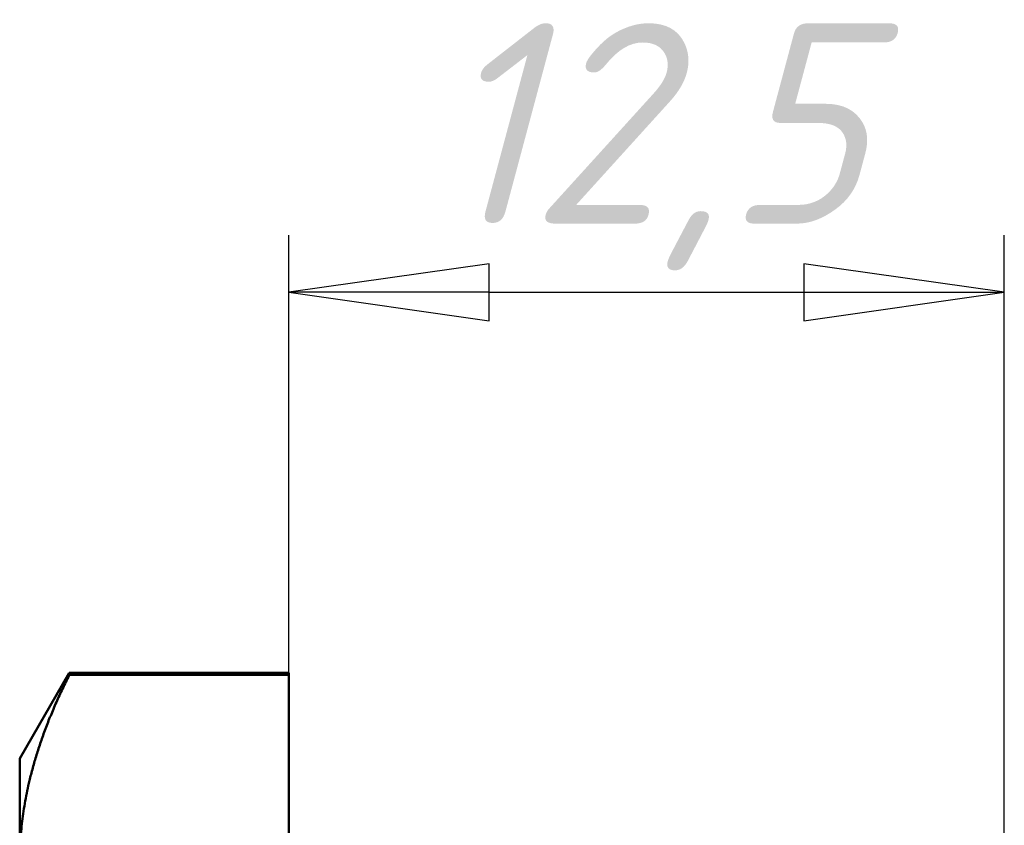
# Model space of a CAD drawing. Header units: millimetres. Extents: x -184 to 656, y -69 to 356.
# Tile 13 of 18: x 58 to 75, y 228 to 242. Entities that reach past the tile are written whole.
import ezdxf

# ---------------------------------------------------------------- set-up
doc = ezdxf.new("R2010")
doc.units = ezdxf.units.MM
doc.layers.add('Видимый контур (ГОСТ)', color=7, linetype='Continuous', lineweight=50)
doc.layers.add('Размер (ГОСТ)', color=7, linetype='Continuous', lineweight=25)
doc.styles.add('Обычный текст (ГОСТ)', font='GOST Common Italic.ttf')
doc.dimstyles.new('Обычный (ГОСТ)', dxfattribs={"dimtxt": 3.5, "dimasz": 3.5, "dimexe": 1, "dimexo": 0, "dimgap": 0.5, "dimtad": 1, "dimrnd": 1e-08, "dimtxsty": 'Обычный текст (ГОСТ)', "dimblk": 'Filled-1', "dimcen": 0.09, "dimdle": 15, "dimclrd": 256, "dimclre": 256, "dimclrt": 256, "dimazin": 2, "dimtfac": 0.714286, "dimtdec": 3, "dimtmove": 0, "dimatfit": 3, "dimfxl": 1, "dimtolj": 1, "dimlwd": 25, "dimlwe": 25, "dimarcsym": 0})

# ---------------------------------------------------------------- blocks, each defined once
blk = doc.blocks.new('Filled-1')
at = {"color": 0}
for p, q in [((0, 0), (-1, 0.1429)), ((-1, 0.1429), (-1, -0.1429)), ((-1, 0), (0, 0)), ((-1, -0.1429), (0, 0))]:
    blk.add_line(p, q, dxfattribs=at)
at = {"color": 0, "flags": 128}
blk.add_lwpolyline([(-1, -0.1429), (0, 0), (-1, 0.1429), (-1, -0.1429)], dxfattribs=at)
at = {"color": 0}
blk.add_solid([(-1, -0.1429), (0, 0), (-1, 0.1429), (-1, -0.1429)], dxfattribs=at)
blk = doc.blocks.new('*D8')
at = {"layer": 'Defpoints', "color": 0, "linetype": 'Continuous', "transparency": 16777216}
for p in [(74.946, 237.166), (62.446, 230.482), (74.946, 225.533)]:
    blk.add_point(p, dxfattribs=at)
at = {"layer": 'Размер (ГОСТ)', "linetype": 'Continuous', "lineweight": 25, "transparency": 16777216}
for p, q in [((62.446, 230.482), (62.446, 238.166)), ((74.946, 225.533), (74.946, 238.166)), ((65.946, 237.166), (71.446, 237.166))]:
    blk.add_line(p, q, dxfattribs=at)
at = {"layer": 'Размер (ГОСТ)', "linetype": 'Continuous', "lineweight": 25, "transparency": 16777216, "xscale": 3.5, "yscale": 3.5, "zscale": 3.5, "rotation": 180}
blk.add_blockref('Filled-1', (62.446, 237.166), dxfattribs=at)
at = {"layer": 'Размер (ГОСТ)', "linetype": 'Continuous', "lineweight": 25, "transparency": 16777216, "xscale": 3.5, "yscale": 3.5, "zscale": 3.5}
blk.add_blockref('Filled-1', (74.946, 237.166), dxfattribs=at)
at = {"layer": 'Размер (ГОСТ)', "linetype": 'Continuous', "lineweight": 25, "transparency": 16777216, "insert": (64.981, 241.866), "char_height": 3.5, "attachment_point": 1, "style": 'Обычный текст (ГОСТ)'}
blk.add_mtext('\\A1;12,5', dxfattribs=at)

msp = doc.modelspace()

# ---------------------------------------------------------------- linework, layer by layer
at = {"layer": 'Видимый контур (ГОСТ)'}
for p, q in [((57.7459, 229.0212), (58.6119, 230.5212)), ((58.6119, 230.4817), (58.6119, 230.5212)), ((58.6119, 230.5212), (62.4459, 230.5212)), ((58.6119, 230.4817), (62.4459, 230.4817)), ((62.4459, 230.5212), (62.4459, 230.4817)), ((62.4459, 223.9434), (62.4459, 230.4817)), ((57.7459, 229.0212), (57.7459, 227.2126))]:
    msp.add_line(p, q, dxfattribs=at)
msp.add_rational_spline([(58.6119, 230.4817), (57.7459, 228.7611), (57.7459, 227.2126)], [1.02310677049, 1.03920452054, 1], degree=2, dxfattribs=at)

# ---------------------------------------------------------------- dimensions: what is measured, and where the dimension line sits
at = {"layer": 'Размер (ГОСТ)', "linetype": 'Continuous', "lineweight": 25}
dim = msp.add_linear_dim(base=(74.9459, 237.1661), p1=(62.4459, 230.4817), p2=(74.9459, 225.5326), angle=180, dimstyle='Обычный (ГОСТ)', override={"dimgap": 0.5, "dimdec": 2, "dimtol": 0, "dimlim": 0, "dimtp": 0, "dimtm": 0, "dimtdec": 3, "dimtofl": 0, "dimatfit": 1}, dxfattribs=at)
dim.commit()
dim.dimension.update_dxf_attribs({"geometry": '*D8', "text_midpoint": (68.6959, 237.1661), "dimtype": 160})

doc.saveas('drawing.dxf')
